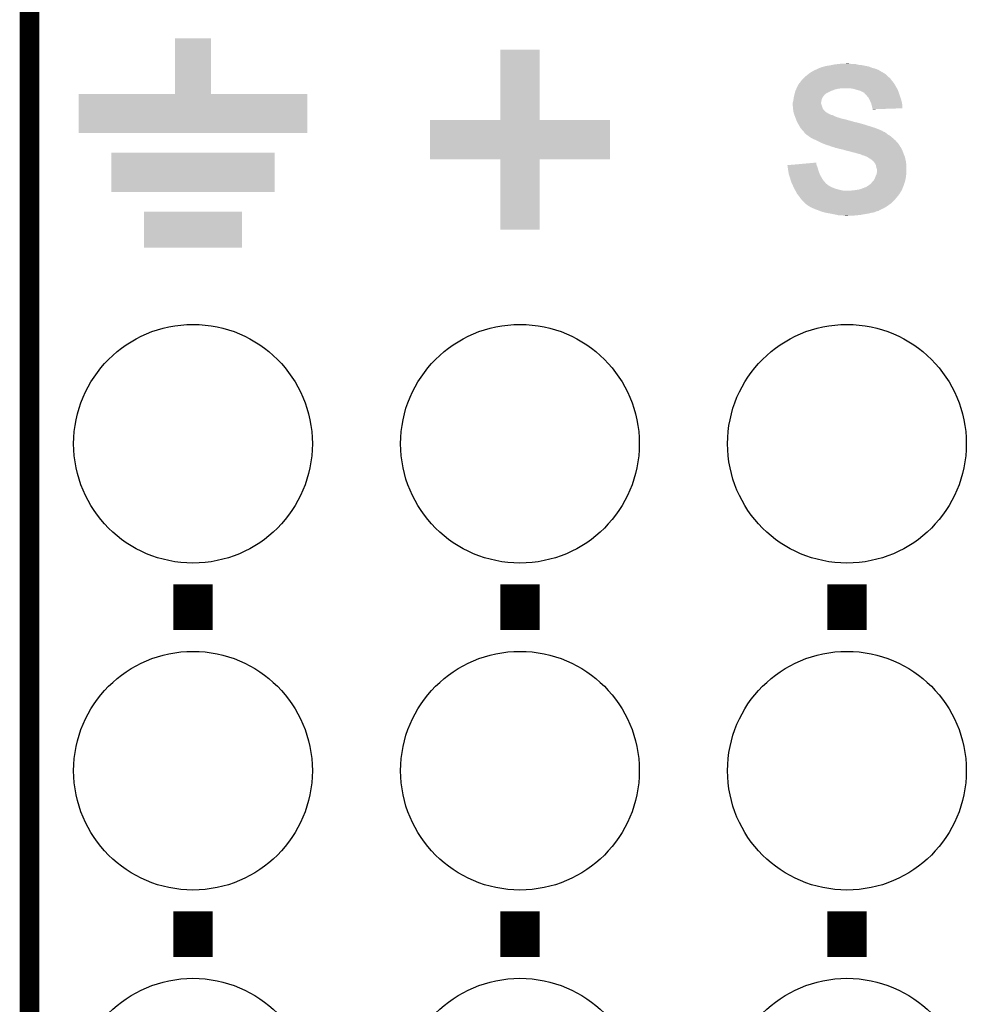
# Model space of a CAD drawing. Extents: x -1.3 to 24.2, y -3.9 to 53.4.
# Tile 44 of 54: x -1.3 to 6, y 39 to 46.6. Entities that reach past the tile are written whole.
import ezdxf

# ---------------------------------------------------------------- set-up
doc = ezdxf.new("R2010")
doc.units = 0
doc.layers.get('0').update_dxf_attribs({"linetype": 'CONTINUOUS'})
for name, color, linetype in [('SERVO_3_CLICK_V101_GKO', 14, 'CONTINUOUS'), ('SERVO_3_CLICK_V101_GTO', 12, 'CONTINUOUS'), ('SERVO_3_CLICK_V101_GTS', 13, 'CONTINUOUS')]:
    doc.layers.add(name, color=color, linetype=linetype)

# ---------------------------------------------------------------- blocks, each defined once
blk = doc.blocks.new('ROUND_21')
blk.add_circle((0, 0), 0.9271)

msp = doc.modelspace()

# ---------------------------------------------------------------- linework, layer by layer
at = {"layer": 'SERVO_3_CLICK_V101_GKO', "const_width": 0.1524}
msp.add_lwpolyline([(-1.27, -3.81), (-1.27, 51.054)], dxfattribs=at)
at = {"layer": 'SERVO_3_CLICK_V101_GTO', "const_width": 0.3048}
for points in [[(0, 41.8592), (0, 42.2148)], [(2.54, 41.8592), (2.54, 42.2148)], [(5.08, 41.8592), (5.08, 42.2148)], [(0, 39.3192), (0, 39.6748)], [(2.54, 39.3192), (2.54, 39.6748)], [(5.08, 39.3192), (5.08, 39.6748)]]:
    msp.add_lwpolyline(points, dxfattribs=at)
at = {"layer": 'SERVO_3_CLICK_V101_GTO'}
for points in [[(-0.1397, 46.024822), (-0.13968, 46.456578), (0.139722, 46.024822), (0.1397, 46.456578)], [(-0.13968, 46.456578), (-0.139678, 46.4566), (0.1397, 46.456578), (-0.139678, 46.4566)], [(2.3876, 45.821622), (2.38762, 46.367698), (2.692422, 45.821622), (2.69238, 46.367698)], [(2.38762, 46.367698), (2.387622, 46.3677), (2.69238, 46.367698), (2.387622, 46.3677)], [(4.803866, 46.19498), (4.815842, 46.2026), (5.35178, 46.19498), (5.339082, 46.2026)], [(4.815842, 46.2026), (4.832352, 46.21022), (5.339082, 46.2026), (5.326382, 46.21022)], [(4.832352, 46.21022), (4.848864, 46.21784), (5.326382, 46.21022), (5.307332, 46.21784)], [(4.848864, 46.21784), (4.851406, 46.217846), (5.307332, 46.21784), (5.307318, 46.217846)], [(4.851406, 46.217846), (4.85394, 46.22038), (5.307318, 46.217846), (5.300982, 46.22038)], [(4.85394, 46.22038), (4.853944, 46.220382), (5.300982, 46.22038), (5.300976, 46.220382)], [(4.853944, 46.220382), (4.864102, 46.225462), (5.300976, 46.220382), (5.282342, 46.225462)], [(4.864102, 46.225462), (4.874252, 46.227998), (5.282342, 46.225462), (5.27304, 46.227998)], [(4.874252, 46.227998), (4.874262, 46.228), (5.27304, 46.227998), (5.273036, 46.228)], [(4.874262, 46.228), (4.884422, 46.23308), (5.273036, 46.228), (5.260338, 46.23308)], [(4.884422, 46.23308), (4.89712, 46.235622), (5.260338, 46.23308), (5.253982, 46.235622)], [(4.89712, 46.235622), (4.90473, 46.238158), (5.253982, 46.235622), (5.247642, 46.238158)], [(4.90473, 46.238158), (4.91236, 46.2407), (5.247642, 46.238158), (5.2343, 46.2407)], [(4.91236, 46.2407), (4.94538, 46.24578), (5.2343, 46.2407), (5.207634, 46.24578)], [(4.94538, 46.24578), (4.95808, 46.24832), (5.207634, 46.24578), (5.1943, 46.24832)], [(4.95808, 46.24832), (4.97078, 46.25086), (5.1943, 46.24832), (5.168902, 46.25086)], [(4.97078, 46.25086), (4.98348, 46.2534), (5.168902, 46.25086), (5.158742, 46.2534)], [(4.98348, 46.2534), (5.00507, 46.25594), (5.158742, 46.2534), (5.148582, 46.25594)], [(5.00507, 46.25594), (5.02666, 46.25848), (5.125722, 46.25594), (5.10794, 46.25848)], [(5.02666, 46.25848), (5.074918, 46.26102), (5.10794, 46.25848), (5.095242, 46.26102)], [(4.71678, 46.11624), (4.72694, 46.12894), (5.438648, 46.11624), (5.428488, 46.12894)], [(4.72694, 46.12894), (4.735646, 46.1391), (5.428488, 46.12894), (5.42036, 46.1391)], [(4.735646, 46.1391), (4.74218, 46.146722), (5.42036, 46.1391), (5.414644, 46.146722)], [(4.74218, 46.146722), (4.745078, 46.149258), (5.414644, 46.146722), (5.412742, 46.149258)], [(4.745078, 46.149258), (4.750886, 46.15434), (5.412742, 46.149258), (5.40512, 46.15434)], [(4.750886, 46.15434), (4.7625, 46.1645), (5.40512, 46.15434), (5.394962, 46.1645)], [(4.7625, 46.1645), (4.762502, 46.164502), (5.394962, 46.1645), (5.39496, 46.164502)], [(4.762502, 46.164502), (4.784726, 46.18228), (5.39496, 46.164502), (5.37464, 46.18228)], [(4.784726, 46.18228), (4.787902, 46.18482), (5.37464, 46.18228), (5.370068, 46.18482)], [(4.787902, 46.18482), (4.803866, 46.19498), (5.370068, 46.18482), (5.35178, 46.19498)], [(4.67868, 46.045122), (4.680794, 46.0502), (4.951734, 46.045122), (4.963162, 46.0502)], [(4.680794, 46.0502), (4.685028, 46.060358), (4.963162, 46.0502), (4.9911, 46.060358)], [(4.685028, 46.060358), (4.687144, 46.06544), (4.9911, 46.060358), (5.01396, 46.06544)], [(4.687144, 46.06544), (4.688204, 46.06798), (5.01396, 46.06544), (5.03682, 46.06798)], [(4.688204, 46.06798), (4.69138, 46.075602), (5.468258, 46.06798), (5.463902, 46.075602)], [(4.69138, 46.075602), (4.703846, 46.098462), (5.463902, 46.075602), (5.450838, 46.098462)], [(4.703846, 46.098462), (4.70662, 46.103546), (5.450838, 46.098462), (5.44745, 46.103546)], [(4.70662, 46.103546), (4.706642, 46.10608), (5.44745, 46.103546), (5.44576, 46.10608)], [(4.706642, 46.10608), (4.709164, 46.106088), (5.44576, 46.10608), (5.445756, 46.106088)], [(4.709164, 46.106088), (4.714874, 46.1137), (5.445756, 46.106088), (5.44068, 46.1137)], [(4.714874, 46.1137), (4.71678, 46.11624), (5.44068, 46.1137), (5.438648, 46.11624)], [(5.13588, 46.0629), (5.105398, 46.06798), (5.47116, 46.0629), (5.468258, 46.06798)], [(5.135888, 46.062898), (5.13588, 46.0629), (5.47116, 46.062898), (5.47116, 46.0629)], [(5.158742, 46.05528), (5.135888, 46.062898), (5.474548, 46.05528), (5.47116, 46.062898)], [(5.179058, 46.0502), (5.158742, 46.05528), (5.476806, 46.0502), (5.474548, 46.05528)], [(5.19684, 46.04258), (5.179058, 46.0502), (5.480192, 46.04258), (5.476806, 46.0502)], [(-0.889, 45.720022), (-0.88898, 46.024778), (0.888978, 45.720022), (0.889, 46.024778)], [(-0.88898, 46.024778), (-0.888978, 46.0248), (0.889, 46.024778), (0.139722, 46.0248)], [(-0.888978, 46.0248), (-0.1397, 46.024822), (0.139722, 46.0248), (0.139722, 46.024822)], [(4.658362, 45.956222), (4.663438, 45.97146), (4.87934, 45.956222), (4.88188, 45.97146)], [(4.663438, 45.97146), (4.66344, 45.971462), (4.88188, 45.97146), (4.88188, 45.971462)], [(4.66344, 45.971462), (4.66485, 45.984158), (4.88188, 45.971462), (4.88442, 45.984158)], [(4.66485, 45.984158), (4.66598, 45.99432), (4.88442, 45.984158), (4.8895, 45.99432)], [(4.66598, 45.99432), (4.667108, 45.999398), (4.8895, 45.99432), (4.89204, 45.999398)], [(4.667108, 45.999398), (4.668802, 46.00702), (4.89204, 45.999398), (4.89712, 46.00702)], [(4.668802, 46.00702), (4.671058, 46.017178), (4.89712, 46.00702), (4.904738, 46.017178)], [(4.671058, 46.017178), (4.67106, 46.01718), (4.904738, 46.017178), (4.90474, 46.01718)], [(4.67106, 46.01718), (4.672444, 46.02226), (4.90474, 46.01718), (4.91236, 46.02226)], [(4.672444, 46.02226), (4.67383, 46.027338), (4.91236, 46.02226), (4.91744, 46.027338)], [(4.67383, 46.027338), (4.677294, 46.04004), (4.91744, 46.027338), (4.9403, 46.04004)], [(4.677294, 46.04004), (4.67868, 46.045122), (4.9403, 46.04004), (4.951734, 46.045122)], [(5.20192, 46.04004), (5.19684, 46.04258), (5.48132, 46.04004), (5.480192, 46.04258)], [(5.206998, 46.0375), (5.20192, 46.04004), (5.482168, 46.0375), (5.48132, 46.04004)], [(5.214612, 46.032424), (5.206998, 46.0375), (5.48386, 46.032424), (5.482168, 46.0375)], [(5.21462, 46.029886), (5.214612, 46.032424), (5.484706, 46.029886), (5.48386, 46.032424)], [(5.232402, 46.0121), (5.21462, 46.029886), (5.490634, 46.0121), (5.484706, 46.029886)], [(5.24764, 45.99432), (5.232402, 46.0121), (5.49656, 45.99432), (5.490634, 46.0121)], [(5.2578, 45.974), (5.24764, 45.99432), (5.502658, 45.974), (5.49656, 45.99432)], [(5.260058, 45.968922), (5.2578, 45.974), (5.50418, 45.968922), (5.502658, 45.974)], [(4.65836, 45.956218), (4.658362, 45.956222), (4.87934, 45.956218), (4.87934, 45.956222)], [(4.65836, 45.948598), (4.65836, 45.956218), (4.879342, 45.948598), (4.87934, 45.956218)], [(4.65836, 45.940978), (4.65836, 45.948598), (4.881882, 45.940978), (4.879342, 45.948598)], [(4.659122, 45.93336), (4.65836, 45.940978), (4.88442, 45.93336), (4.881882, 45.940978)], [(4.660394, 45.920658), (4.659122, 45.93336), (4.8895, 45.920658), (4.88442, 45.93336)], [(4.66141, 45.910498), (4.660394, 45.920658), (4.892042, 45.910498), (4.8895, 45.920658)], [(4.66268, 45.8978), (4.66141, 45.910498), (4.9022, 45.8978), (4.892042, 45.910498)], [(4.66344, 45.890182), (4.66268, 45.8978), (4.909818, 45.890182), (4.9022, 45.8978)], [(5.26796, 45.951142), (5.260058, 45.968922), (5.507736, 45.951142), (5.50418, 45.968922)], [(5.27014, 45.943518), (5.26796, 45.951142), (5.50926, 45.943518), (5.507736, 45.951142)], [(5.27304, 45.93336), (5.27014, 45.943518), (5.509252, 45.93336), (5.50926, 45.943518)], [(5.27558, 45.920662), (5.27304, 45.93336), (5.509242, 45.920662), (5.509252, 45.93336)], [(5.27863, 45.91304), (5.27558, 45.920662), (5.509238, 45.91304), (5.509242, 45.920662)], [(5.280658, 45.907964), (5.27863, 45.91304), (5.35653, 45.907964), (5.509238, 45.91304)], [(5.28066, 45.905442), (5.280658, 45.907964), (5.28066, 45.905442), (5.35653, 45.907964)], [(1.8415, 45.516822), (1.84152, 45.821578), (3.238478, 45.516822), (3.2385, 45.821578)], [(1.84152, 45.821578), (1.841522, 45.8216), (3.2385, 45.821578), (2.692422, 45.8216)], [(1.841522, 45.8216), (2.3876, 45.821622), (2.692422, 45.8216), (2.692422, 45.821622)], [(4.664712, 45.8851), (4.66344, 45.890182), (4.9149, 45.8851), (4.909818, 45.890182)], [(4.665982, 45.88002), (4.664712, 45.8851), (4.922522, 45.88002), (4.9149, 45.8851)], [(4.666616, 45.877478), (4.665982, 45.88002), (4.927602, 45.877478), (4.922522, 45.88002)], [(4.667886, 45.8724), (4.666616, 45.877478), (4.935222, 45.8724), (4.927602, 45.877478)], [(4.66852, 45.869862), (4.667886, 45.8724), (4.940298, 45.869862), (4.935222, 45.8724)], [(4.67138, 45.86224), (4.66852, 45.869862), (4.955542, 45.86224), (4.940298, 45.869862)], [(4.672332, 45.859698), (4.67138, 45.86224), (4.968242, 45.859698), (4.955542, 45.86224)], [(4.67519, 45.85208), (4.672332, 45.859698), (4.98348, 45.85208), (4.968242, 45.859698)], [(4.678048, 45.844458), (4.67519, 45.85208), (5.00126, 45.844458), (4.98348, 45.85208)], [(4.679952, 45.83938), (4.678048, 45.844458), (5.01904, 45.83938), (5.00126, 45.844458)], [(4.682808, 45.83176), (4.679952, 45.83938), (5.041902, 45.83176), (5.01904, 45.83938)], [(4.684714, 45.82668), (4.682808, 45.83176), (5.0673, 45.82668), (5.041902, 45.83176)], [(4.690428, 45.81144), (4.684714, 45.82668), (5.123182, 45.81144), (5.0673, 45.82668)], [(4.69043, 45.811438), (4.690428, 45.81144), (5.125724, 45.811438), (5.123182, 45.81144)], [(4.69138, 45.8089), (4.69043, 45.811438), (5.1308, 45.8089), (5.125724, 45.811438)], [(4.691382, 45.808898), (4.69138, 45.8089), (5.130802, 45.808898), (5.1308, 45.8089)], [(4.694284, 45.80382), (4.691382, 45.808898), (5.15112, 45.80382), (5.130802, 45.808898)], [(4.695736, 45.80128), (4.694284, 45.80382), (5.16382, 45.80128), (5.15112, 45.80382)], [(4.704444, 45.78604), (4.695736, 45.80128), (5.21716, 45.78604), (5.16382, 45.80128)], [(4.7117, 45.77334), (4.704444, 45.78604), (5.257804, 45.77334), (5.21716, 45.78604)], [(4.719318, 45.760642), (4.7117, 45.77334), (5.29844, 45.760642), (5.257804, 45.77334)], [(4.729478, 45.747942), (4.719318, 45.760642), (5.330186, 45.747942), (5.29844, 45.760642)], [(4.73202, 45.7454), (4.729478, 45.747942), (5.33654, 45.7454), (5.330186, 45.747942)], [(4.739638, 45.73778), (4.73202, 45.7454), (5.354318, 45.73778), (5.33654, 45.7454)], [(0.888978, 45.72), (-0.889, 45.720022), (0.888978, 45.72), (0.888978, 45.720022)], [(4.73964, 45.737778), (4.739638, 45.73778), (5.354322, 45.737778), (5.354318, 45.73778)], [(4.74726, 45.72762), (4.73964, 45.737778), (5.369564, 45.72762), (5.354322, 45.737778)], [(4.747264, 45.727616), (4.74726, 45.72762), (5.374646, 45.727616), (5.369564, 45.72762)], [(4.75234, 45.72), (4.747264, 45.727616), (5.3848, 45.72), (5.374646, 45.727616)], [(4.75742, 45.714922), (4.75234, 45.72), (5.39115, 45.714922), (5.3848, 45.72)], [(4.762486, 45.712386), (4.75742, 45.714922), (5.39432, 45.712386), (5.39115, 45.714922)], [(4.7625, 45.70985), (4.762486, 45.712386), (5.39749, 45.70985), (5.39432, 45.712386)], [(4.762516, 45.70984), (4.7625, 45.70985), (5.397502, 45.70984), (5.39749, 45.70985)], [(4.77774, 45.69968), (4.762516, 45.70984), (5.413758, 45.69968), (5.397502, 45.70984)], [(4.781296, 45.69714), (4.77774, 45.69968), (5.417822, 45.69714), (5.413758, 45.69968)], [(4.795518, 45.68698), (4.781296, 45.69714), (5.429674, 45.68698), (5.417822, 45.69714)], [(4.80441, 45.6819), (4.795518, 45.68698), (5.4356, 45.6819), (5.429674, 45.68698)], [(4.8133, 45.67682), (4.80441, 45.6819), (5.441316, 45.67682), (5.4356, 45.6819)], [(4.83616, 45.66666), (4.8133, 45.67682), (5.452746, 45.66666), (5.441316, 45.67682)], [(4.84632, 45.66158), (4.83616, 45.66666), (5.45846, 45.66158), (5.452746, 45.66666)], [(4.8768, 45.64634), (4.84632, 45.66158), (5.472006, 45.64634), (5.45846, 45.66158)], [(4.895312, 45.638718), (4.8768, 45.64634), (5.47878, 45.638718), (5.472006, 45.64634)], [(4.919978, 45.628562), (4.895312, 45.638718), (5.485244, 45.628562), (5.47878, 45.638718)], [(4.940298, 45.62348), (4.919978, 45.628562), (5.488478, 45.62348), (5.485244, 45.628562)], [(4.958078, 45.615862), (4.940298, 45.62348), (5.493328, 45.615862), (5.488478, 45.62348)], [(4.978398, 45.61078), (4.958078, 45.615862), (5.496562, 45.61078), (5.493328, 45.615862)], [(4.978404, 45.610778), (4.978398, 45.61078), (5.496562, 45.610778), (5.496562, 45.61078)], [(4.984762, 45.608236), (4.978404, 45.610778), (5.499102, 45.608236), (5.496562, 45.610778)], [(4.991098, 45.605702), (4.984762, 45.608236), (5.50037, 45.605702), (5.499102, 45.608236)], [(5.0038, 45.60316), (4.991098, 45.605702), (5.50164, 45.60316), (5.50037, 45.605702)], [(5.013958, 45.600622), (5.0038, 45.60316), (5.50291, 45.600622), (5.50164, 45.60316)], [(5.019036, 45.598082), (5.013958, 45.600622), (5.50418, 45.598082), (5.50291, 45.600622)], [(5.021578, 45.59808), (5.019036, 45.598082), (5.50418, 45.59808), (5.50418, 45.598082)], [(5.046978, 45.593), (5.021578, 45.59808), (5.50672, 45.593), (5.50418, 45.59808)], [(5.06984, 45.585382), (5.046978, 45.593), (5.51053, 45.585382), (5.50672, 45.593)], [(-0.635, 45.262822), (-0.63498, 45.567578), (0.634978, 45.262822), (0.635, 45.567578)], [(-0.63498, 45.567578), (-0.634978, 45.5676), (0.635, 45.567578), (-0.634978, 45.5676)], [(2.387578, 45.5168), (1.8415, 45.516822), (3.238478, 45.5168), (3.238478, 45.516822)], [(2.38758, 45.516778), (2.387578, 45.5168), (2.6924, 45.516778), (3.238478, 45.5168)], [(2.3876, 44.970722), (2.38758, 45.516778), (2.692378, 44.970722), (2.6924, 45.516778)], [(5.081276, 45.58284), (5.06984, 45.585382), (5.5118, 45.58284), (5.51053, 45.585382)], [(5.0927, 45.5803), (5.081276, 45.58284), (5.512754, 45.5803), (5.5118, 45.58284)], [(5.11302, 45.575218), (5.0927, 45.5803), (5.51466, 45.575218), (5.512754, 45.5803)], [(5.128258, 45.570142), (5.11302, 45.575218), (5.516562, 45.570142), (5.51466, 45.575218)], [(5.143498, 45.5676), (5.128258, 45.570142), (5.517516, 45.5676), (5.516562, 45.570142)], [(5.156198, 45.562522), (5.143498, 45.5676), (5.51942, 45.562522), (5.517516, 45.5676)], [(5.156208, 45.56252), (5.156198, 45.562522), (5.51942, 45.56252), (5.51942, 45.562522)], [(5.1689, 45.55998), (5.156208, 45.56252), (5.520436, 45.55998), (5.51942, 45.56252)], [(5.17906, 45.557438), (5.1689, 45.55998), (5.521454, 45.557438), (5.520436, 45.55998)], [(5.186678, 45.5549), (5.17906, 45.557438), (5.522468, 45.5549), (5.521454, 45.557438)], [(5.19684, 45.54982), (5.186678, 45.5549), (5.5245, 45.54982), (5.522468, 45.5549)], [(5.204458, 45.547282), (5.19684, 45.54982), (5.525516, 45.547282), (5.5245, 45.54982)], [(5.206996, 45.54728), (5.204458, 45.547282), (5.525516, 45.54728), (5.525516, 45.547282)], [(5.22732, 45.53966), (5.206996, 45.54728), (5.528564, 45.53966), (5.525516, 45.54728)], [(5.232404, 45.537118), (5.22732, 45.53966), (5.52958, 45.537118), (5.528564, 45.53966)], [(5.242558, 45.53204), (5.232404, 45.537118), (5.530752, 45.53204), (5.52958, 45.537118)], [(5.2578, 45.521878), (5.242558, 45.53204), (5.533098, 45.521878), (5.530752, 45.53204)], [(5.270498, 45.514262), (5.2578, 45.521878), (5.534856, 45.514262), (5.533098, 45.521878)], [(5.27812, 45.506642), (5.270498, 45.514262), (5.536614, 45.506642), (5.534856, 45.514262)], [(4.61774, 45.47108), (4.64571, 45.47362), (4.844734, 45.47108), (4.84378, 45.47362)], [(4.62027, 45.453302), (4.61774, 45.47108), (4.8514, 45.453302), (4.844734, 45.47108)], [(4.6228, 45.43552), (4.62027, 45.453302), (4.856734, 45.43552), (4.8514, 45.453302)], [(4.623974, 45.4279), (4.6228, 45.43552), (4.859018, 45.4279), (4.856734, 45.43552)], [(4.64571, 45.47362), (4.701606, 45.478696), (4.84378, 45.47362), (4.841242, 45.478696)], [(4.701606, 45.478696), (4.84124, 45.491376), (4.841242, 45.478696), (4.84124, 45.491376)], [(5.283194, 45.504102), (5.27812, 45.506642), (5.5372, 45.504102), (5.536614, 45.506642)], [(5.283196, 45.5041), (5.283194, 45.504102), (5.5372, 45.5041), (5.5372, 45.504102)], [(5.285734, 45.499034), (5.283196, 45.5041), (5.53798, 45.499034), (5.5372, 45.5041)], [(5.288268, 45.49902), (5.285734, 45.499034), (5.537982, 45.49902), (5.53798, 45.499034)], [(5.295898, 45.486322), (5.288268, 45.49902), (5.539936, 45.486322), (5.537982, 45.49902)], [(5.303518, 45.476164), (5.295898, 45.486322), (5.541498, 45.476164), (5.539936, 45.486322)], [(5.304536, 45.471078), (5.303518, 45.476164), (5.54228, 45.471078), (5.541498, 45.476164)], [(5.30606, 45.46346), (5.304536, 45.471078), (5.54228, 45.46346), (5.54228, 45.471078)], [(5.311142, 45.44314), (5.30606, 45.46346), (5.54228, 45.44314), (5.54228, 45.46346)], [(5.313678, 45.435522), (5.311142, 45.44314), (5.54228, 45.435522), (5.54228, 45.44314)], [(5.31368, 45.427902), (5.313678, 45.435522), (5.54228, 45.427902), (5.54228, 45.435522)], [(4.62788, 45.4025), (4.623974, 45.4279), (4.868256, 45.4025), (4.859018, 45.4279)], [(4.628728, 45.399958), (4.62788, 45.4025), (4.86918, 45.399958), (4.868256, 45.4025)], [(4.63804, 45.37202), (4.628728, 45.399958), (4.88442, 45.37202), (4.86918, 45.399958)], [(4.644274, 45.349158), (4.63804, 45.37202), (4.899662, 45.349158), (4.88442, 45.37202)], [(5.285742, 45.349162), (5.2959, 45.36694), (5.531484, 45.349162), (5.535928, 45.36694)], [(5.2959, 45.36694), (5.297804, 45.37202), (5.535928, 45.36694), (5.5372, 45.37202)], [(5.297804, 45.37202), (5.30352, 45.38726), (5.5372, 45.37202), (5.538892, 45.38726)], [(5.30352, 45.38726), (5.306784, 45.394878), (5.538892, 45.38726), (5.53974, 45.394878)], [(5.306784, 45.394878), (5.311136, 45.405038), (5.53974, 45.394878), (5.54228, 45.405038)], [(5.311136, 45.405038), (5.31114, 45.405044), (5.54228, 45.405038), (5.54228, 45.405044)], [(5.31114, 45.405044), (5.31368, 45.427902), (5.54228, 45.405044), (5.54228, 45.427902)], [(4.645658, 45.34408), (4.644274, 45.349158), (4.904178, 45.34408), (4.899662, 45.349158)], [(4.653744, 45.326298), (4.645658, 45.34408), (4.919984, 45.326298), (4.904178, 45.34408)], [(4.654898, 45.323758), (4.653744, 45.326298), (4.92506, 45.323758), (4.919984, 45.326298)], [(4.65836, 45.31614), (4.654898, 45.323758), (4.93268, 45.31614), (4.92506, 45.323758)], [(4.658362, 45.316138), (4.65836, 45.31614), (4.932682, 45.316138), (4.93268, 45.31614)], [(4.661748, 45.30852), (4.658362, 45.316138), (4.94538, 45.30852), (4.932682, 45.316138)], [(4.666262, 45.29836), (4.661748, 45.30852), (4.9657, 45.29836), (4.94538, 45.30852)], [(4.66852, 45.293278), (4.666262, 45.29836), (4.978404, 45.293278), (4.9657, 45.29836)], [(4.671344, 45.288198), (4.66852, 45.293278), (4.9911, 45.288198), (4.978404, 45.293278)], [(4.675576, 45.28058), (4.671344, 45.288198), (5.01904, 45.28058), (4.9911, 45.288198)], [(5.15112, 45.27804), (5.17906, 45.283122), (5.50672, 45.27804), (5.508674, 45.283122)], [(5.17906, 45.283122), (5.207, 45.29328), (5.508674, 45.283122), (5.51258, 45.29328)], [(5.207, 45.29328), (5.232402, 45.303442), (5.51258, 45.29328), (5.51649, 45.303442)], [(5.232402, 45.303442), (5.243828, 45.31106), (5.51649, 45.303442), (5.51942, 45.31106)], [(5.243828, 45.31106), (5.255262, 45.318682), (5.51942, 45.31106), (5.52196, 45.318682)], [(5.255262, 45.318682), (5.2578, 45.32122), (5.52196, 45.318682), (5.522806, 45.32122)], [(5.2578, 45.32122), (5.265422, 45.326302), (5.522806, 45.32122), (5.5245, 45.326302)], [(5.265422, 45.326302), (5.273042, 45.33646), (5.5245, 45.326302), (5.527886, 45.33646)], [(5.273042, 45.33646), (5.278122, 45.341542), (5.527886, 45.33646), (5.52958, 45.341542)], [(5.278122, 45.341542), (5.285742, 45.349162), (5.52958, 45.341542), (5.531484, 45.349162)], [(0.634978, 45.2628), (-0.635, 45.262822), (0.634978, 45.2628), (0.634978, 45.262822)], [(4.67981, 45.27296), (4.675576, 45.28058), (5.052062, 45.27296), (5.01904, 45.28058)], [(4.68122, 45.27042), (4.67981, 45.27296), (5.50203, 45.27042), (5.503594, 45.27296)], [(4.691378, 45.250104), (4.68122, 45.27042), (5.489528, 45.250104), (5.50203, 45.27042)], [(4.695616, 45.245018), (4.691378, 45.250104), (5.486398, 45.245018), (5.489528, 45.250104)], [(4.697734, 45.242478), (4.695616, 45.245018), (5.48386, 45.242478), (5.486398, 45.245018)], [(4.70408, 45.23486), (4.697734, 45.242478), (5.478144, 45.23486), (5.48386, 45.242478)], [(4.705774, 45.23232), (4.70408, 45.23486), (5.47624, 45.23232), (5.478144, 45.23486)], [(4.71424, 45.21962), (4.705774, 45.23232), (5.465656, 45.21962), (5.47624, 45.23232)], [(4.716272, 45.21708), (4.71424, 45.21962), (5.46354, 45.21708), (5.465656, 45.21962)], [(4.730496, 45.1993), (4.716272, 45.21708), (5.448302, 45.1993), (5.46354, 45.21708)], [(5.10794, 45.27296), (5.12572, 45.2755), (5.503594, 45.27296), (5.505158, 45.2755)], [(5.12572, 45.2755), (5.1511, 45.278038), (5.505158, 45.2755), (5.50672, 45.278038)], [(5.1511, 45.278038), (5.15112, 45.27804), (5.50672, 45.278038), (5.50672, 45.27804)], [(4.734558, 45.194222), (4.730496, 45.1993), (5.443222, 45.194222), (5.448302, 45.1993)], [(4.74726, 45.181522), (4.734558, 45.194222), (5.43052, 45.181522), (5.443222, 45.194222)], [(4.752326, 45.178986), (4.74726, 45.181522), (5.427984, 45.178986), (5.43052, 45.181522)], [(4.75234, 45.176448), (4.752326, 45.178986), (5.425446, 45.176448), (5.427984, 45.178986)], [(4.752352, 45.17644), (4.75234, 45.176448), (5.425438, 45.17644), (5.425446, 45.176448)], [(4.7752, 45.15866), (4.752352, 45.17644), (5.400992, 45.15866), (5.425438, 45.17644)], [(4.779434, 45.15612), (4.7752, 45.15866), (5.3975, 45.15612), (5.400992, 45.15866)], [(4.8006, 45.14342), (4.779434, 45.15612), (5.37754, 45.14342), (5.3975, 45.15612)], [(4.811778, 45.13834), (4.8006, 45.14342), (5.369558, 45.13834), (5.37754, 45.14342)], [(4.828542, 45.13072), (4.811778, 45.13834), (5.353232, 45.13072), (5.369558, 45.13834)], [(4.85648, 45.12056), (4.828542, 45.13072), (5.331464, 45.12056), (5.353232, 45.13072)], [(-0.381, 44.831022), (-0.38098, 45.110378), (0.380978, 44.831022), (0.381, 45.110378)], [(-0.38098, 45.110378), (-0.380978, 45.1104), (0.381, 45.110378), (-0.380978, 45.1104)], [(4.856486, 45.120558), (4.85648, 45.12056), (5.33146, 45.120558), (5.331464, 45.12056)], [(4.862836, 45.118018), (4.856486, 45.120558), (5.328916, 45.118018), (5.33146, 45.120558)], [(4.869184, 45.115478), (4.862836, 45.118018), (5.323838, 45.115478), (5.328916, 45.118018)], [(4.881878, 45.1104), (4.869184, 45.115478), (5.303518, 45.1104), (5.323838, 45.115478)], [(4.900506, 45.10532), (4.881878, 45.1104), (5.293358, 45.10532), (5.303518, 45.1104)], [(4.90982, 45.10278), (4.900506, 45.10532), (5.28066, 45.10278), (5.293358, 45.10532)], [(4.923156, 45.10024), (4.90982, 45.10278), (5.265418, 45.10024), (5.28066, 45.10278)], [(4.949826, 45.09516), (4.923156, 45.10024), (5.247638, 45.09516), (5.265418, 45.10024)], [(4.96316, 45.09262), (4.949826, 45.09516), (5.22986, 45.09262), (5.247638, 45.09516)], [(4.98856, 45.08754), (4.96316, 45.09262), (5.201074, 45.08754), (5.22986, 45.09262)], [(4.99999, 45.085), (4.98856, 45.08754), (5.186682, 45.085), (5.201074, 45.08754)], [(5.011418, 45.08246), (4.99999, 45.085), (5.16255, 45.08246), (5.186682, 45.085)], [(5.04952, 45.07992), (5.031738, 45.08246), (5.13842, 45.07992), (5.16255, 45.08246)], [(5.064758, 45.07738), (5.04952, 45.07992), (5.08508, 45.07738), (5.13842, 45.07992)], [(2.692378, 44.9707), (2.3876, 44.970722), (2.692378, 44.9707), (2.692378, 44.970722)], [(0.380978, 44.831), (-0.381, 44.831022), (0.380978, 44.831), (0.380978, 44.831022)]]:
    msp.add_solid(points, dxfattribs=at)

# ---------------------------------------------------------------- block references
at = {"layer": 'SERVO_3_CLICK_V101_GTS'}
for p in [(0, 43.307), (2.54, 43.307), (5.08, 43.307), (0, 40.767), (2.54, 40.767), (5.08, 40.767), (0, 38.227), (2.54, 38.227), (5.08, 38.227)]:
    msp.add_blockref('ROUND_21', p, dxfattribs=at)

doc.saveas('drawing.dxf')
